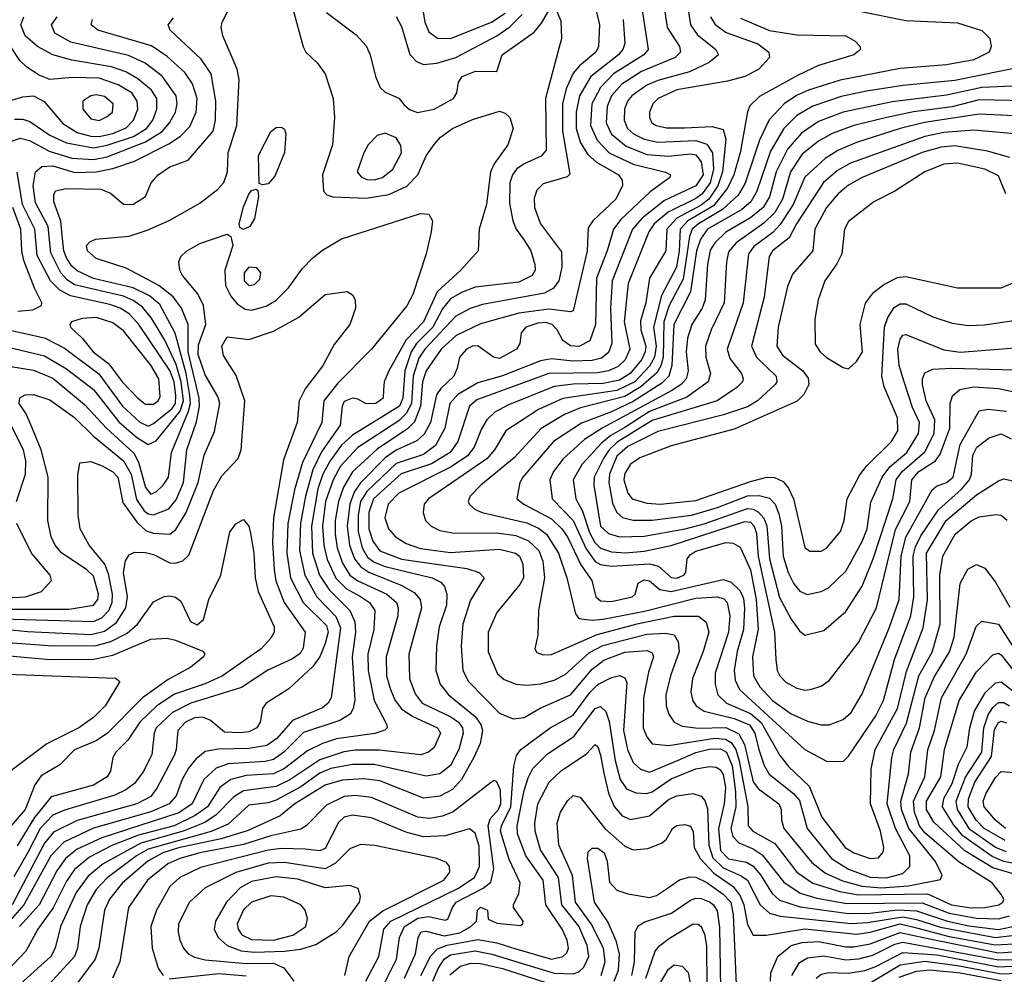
# Model space of a CAD drawing. Extents: x 997026 to 1115308, y 536381 to 619039.
# Tile 130 of 256: x 1008564 to 1012177, y 574340 to 577844. Entities that reach past the tile are written whole.
import ezdxf

# ---------------------------------------------------------------- set-up
doc = ezdxf.new("R2010")
doc.units = 0

msp = doc.modelspace()

# ---------------------------------------------------------------- linework, layer by layer
at = {"layer": '0CON20XD'}
for points in [[(1010661.8, 577951.8), (1010691.1, 577825), (1010688.2, 577745), (1010677.4, 577725), (1010617.5, 577675), (1010595, 577647.1), (1010569.5, 577590.5), (1010555.1, 577535), (1010556, 577436), (1010583, 577277), (1010572.4, 577267.6), (1010485, 577241.1), (1010461.7, 577218.3), (1010451.5, 577188.5), (1010453, 577155), (1010474.8, 577094.8), (1010552.4, 576992.4), (1010553.7, 576935), (1010542.1, 576885), (1010522.2, 576857.8), (1010489.7, 576840.3), (1010261.7, 576798.3), (1010216.7, 576783.3), (1010164.2, 576755.8), (1010050.1, 576635), (1010028, 576602), (1010007.4, 576535), (1010001.1, 576435), (1009981.9, 576398.1), (1009955, 576371.9), (1009805, 576273.9), (1009741.3, 576205), (1009714.4, 576155), (1009686.2, 576075), (1009674.7, 575985), (1009679.3, 575915), (1009692.3, 575862.3), (1009723.8, 575793.8), (1009762.5, 575755), (1009815, 575727.1), (1009847.9, 575705), (1009867.1, 575675), (1009863.4, 575605), (1009841.3, 575515), (1009842.6, 575455), (1009865.1, 575345.1), (1009911.2, 575255), (1009912.5, 575245), (1009904.2, 575235.8), (1009867, 575223), (1009726.3, 575203.7), (1009675, 575187.5), (1009620.3, 575159.7), (1009535, 575095.1), (1009495, 575075.6), (1009395, 575069), (1009338.5, 575055), (1009298.5, 575025), (1009252.7, 574955), (1009208, 574922), (1009130.3, 574885), (1008999.2, 574850.8), (1008902.3, 574812.3), (1008820.4, 574769.6), (1008765, 574724.4), (1008735, 574681.7), (1008686.7, 574583.3), (1008630, 574505), (1008586.2, 574425), (1008495, 574327.9)], [(1008475, 575679.5), (1008745, 575679.6), (1008835, 575694.4), (1008850.4, 575715), (1008852.8, 575735), (1008835, 575800.9), (1008810, 575825), (1008716.8, 575886.8), (1008693.9, 575915), (1008679.7, 575945), (1008666.7, 576005), (1008668.7, 576165), (1008642.8, 576265), (1008602.4, 576362.4), (1008587.7, 576397.7), (1008561.8, 576435), (1008564.2, 576455.8), (1008583.6, 576466.4), (1008615, 576467.5), (1008675, 576448.3), (1008765, 576383.6), (1008835.2, 576315), (1008945, 576224.4), (1008972.9, 576175), (1008992.5, 576082.5), (1009020.7, 576040.7), (1009035, 576030.3), (1009055, 576026.5), (1009111.7, 576048.3), (1009138.3, 576081.7), (1009164.9, 576145), (1009177.4, 576265), (1009212.1, 576367.9), (1009224, 576425), (1009222.5, 576455), (1009181.6, 576625), (1009181.5, 576725), (1009157, 576785), (1009126.4, 576826.4), (1009075, 576867.9), (1008955, 576931.9), (1008845, 576967.8), (1008812.3, 576995), (1008809.5, 577015), (1008820.9, 577029.1), (1008841.9, 577038.1), (1008965, 577048.7), (1009035, 577072.2), (1009115, 577108.4), (1009225, 577170), (1009289.9, 577220.1), (1009313.4, 577246.6), (1009326.1, 577285), (1009328.7, 577355), (1009361, 577455), (1009369.5, 577625), (1009361.8, 577661.8), (1009309.1, 577785), (1009302.7, 577815), (1009306.4, 577835), (1009349.7, 577920.3)], [(1010924.8, 577915), (1010940.2, 577815), (1010984.7, 577745), (1010989.1, 577725), (1010968.9, 577705), (1010845, 577654.3), (1010773.1, 577606.9), (1010735.8, 577565), (1010719.5, 577525), (1010716.4, 577465), (1010735, 577424), (1010789.3, 577379.3), (1010865, 577349.1), (1010945, 577343.5), (1011025, 577351.6), (1011045, 577347.6), (1011065, 577322.3), (1011072.2, 577275), (1011045, 577233.8), (1010930.2, 577179.8), (1010847.9, 577115), (1010812.6, 577075), (1010738, 576885), (1010731.5, 576785), (1010736.2, 576655), (1010725, 576622.1), (1010698.2, 576601.8), (1010665, 576593.1), (1010595, 576590.7), (1010515, 576599.6), (1010475, 576591.2), (1010335, 576536.1), (1010245, 576510.5), (1010171.4, 576468.6), (1010141.8, 576435), (1010123.9, 576345), (1010089.7, 576280.3), (1010045, 576247.6), (1009945, 576214.6), (1009838.2, 576111.8), (1009814.9, 576075), (1009805.6, 576025), (1009805.9, 575965), (1009820.1, 575905), (1009840.5, 575870.5), (1009865, 575852.4), (1009905, 575836.4), (1010077.8, 575795), (1010109.6, 575779.6), (1010123.2, 575763.3), (1010131.1, 575735), (1010129.6, 575695), (1010103, 575615), (1010093.2, 575545), (1010090.3, 575455), (1010106.4, 575405), (1010137.8, 575365), (1010235, 575286.2), (1010256.1, 575256.1), (1010262.5, 575235), (1010253.5, 575186.5), (1010230.2, 575135), (1010185.5, 575055), (1010152.2, 575017.8), (1010105, 574993.7), (1010045, 574986.5), (1009885, 575049.8), (1009825, 575056.9), (1009747.7, 575052.3), (1009685, 575034.5), (1009573.9, 574965), (1009519.2, 574920.8), (1009402.6, 574867.4), (1009302.9, 574837.1), (1009146.3, 574803.7)], [(1011012.2, 577915), (1011024.8, 577825), (1011049.7, 577789.7), (1011118.5, 577735), (1011127.9, 577715), (1011093.5, 577686.5), (1011022, 577652), (1010905, 577621.2), (1010865, 577604.2), (1010810.2, 577565), (1010794.4, 577545), (1010783, 577515), (1010781.5, 577475), (1010794, 577445), (1010816.3, 577425), (1010854.9, 577404.9), (1010905, 577394.9), (1011045, 577400.2), (1011085, 577387), (1011105.6, 577355.6), (1011110, 577295), (1011097.1, 577245), (1011067.9, 577205), (1011045, 577187.8), (1010942.8, 577137.2), (1010892.3, 577095), (1010872.3, 577065), (1010797.2, 576875), (1010782.2, 576735), (1010802.5, 576635), (1010786.2, 576595), (1010760.5, 576570.5), (1010725, 576555.1), (1010685, 576548.1), (1010505, 576545.4), (1010241, 576449), (1010214.3, 576425), (1010171.4, 576295), (1010143.3, 576255), (1010075, 576213.6), (1009963.1, 576176.9), (1009862, 576085), (1009844.6, 576035.4), (1009844.9, 575975), (1009859.3, 575929.3), (1009885, 575894.5), (1009965, 575863.2), (1010205, 575828.8), (1010250, 575815), (1010268.2, 575795), (1010217.5, 575712.5), (1010189.4, 575625), (1010184, 575545), (1010190.5, 575455), (1010210.3, 575415), (1010325, 575298.8), (1010375, 575277.9), (1010415, 575281.8), (1010473.8, 575316.2), (1010585, 575366.1), (1010665, 575459.6), (1010707.5, 575492.5), (1010785, 575522.1), (1010868, 575528), (1010885, 575519.6), (1010889.5, 575505), (1010871.6, 575448.4), (1010853.5, 575355), (1010851.6, 575245), (1010865, 575211.5), (1010885, 575185.4), (1010945, 575179.6)], [(1010035, 577932.5), (1010050, 577835), (1010065, 577800), (1010096.8, 577776.7), (1010144.7, 577774.7), (1010295, 577834.8), (1010345, 577868.1)], [(1009565.6, 577884.4), (1009604.6, 577744.6), (1009614.4, 577725), (1009655.3, 577685.3), (1009684.5, 577645), (1009714.6, 577555), (1009718.9, 577485), (1009711.2, 577385), (1009674.7, 577275), (1009678.1, 577215), (1009690.6, 577200.6), (1009713.1, 577193.1), (1009835, 577188.6), (1009918.1, 577201.9), (1009985, 577232.7), (1010024.3, 577275), (1010055.2, 577344.8), (1010084.3, 577385.7), (1010107.6, 577412.4), (1010152.2, 577445), (1010225, 577477.9), (1010325, 577508), (1010345, 577501.2), (1010362.5, 577485), (1010374.7, 577445), (1010355, 577384.3), (1010304.8, 577315.2), (1010290.9, 577285), (1010277.2, 577165), (1010249.3, 577075), (1010245.6, 576995), (1010182.5, 576925), (1010095.3, 576844.7), (1010045, 576734.8), (1009981.4, 576668.6), (1009917.8, 576555), (1009901.6, 576515), (1009899.3, 576485), (1009897.3, 576455), (1009870.8, 576435), (1009835, 576434.2), (1009805, 576451.3), (1009785.3, 576455.2), (1009755, 576442.1), (1009747.6, 576425), (1009739.5, 576355), (1009671.9, 576258.1), (1009639, 576191), (1009612.9, 576095), (1009594.5, 575995.5), (1009590.2, 575895), (1009610, 575805), (1009654.2, 575725), (1009723.4, 575653.4), (1009740.9, 575610.9), (1009707.1, 575355), (1009695.8, 575335), (1009675, 575318.1), (1009565, 575271.3), (1009507.6, 575205), (1009470.3, 575179.7), (1009405, 575168.3), (1009293.5, 575166.5), (1009245, 575157.8), (1009210.1, 575129.9), (1009183.7, 575096.3), (1009159.6, 575055), (1009137.4, 574995), (1009112.2, 574965), (1009045, 574935.5), (1008834.4, 574875.6), (1008725.3, 574824.7), (1008677.6, 574775), (1008579, 574595), (1008432, 574428)], [(1010528.3, 577888.3), (1010549.8, 577839.8), (1010551.8, 577775), (1010492.7, 577555), (1010496.2, 577365), (1010477, 577343), (1010415, 577314.8), (1010386.8, 577295), (1010372.3, 577275), (1010362.4, 577245), (1010361, 577171), (1010373.1, 577105), (1010385.3, 577075), (1010414.8, 577034.8), (1010440, 576995), (1010454.7, 576945), (1010455.3, 576925), (1010443.8, 576905), (1010395, 576880.8), (1010235, 576862.2), (1010185, 576843.1), (1010145, 576819), (1010115, 576783), (1010080.4, 576715), (1010020.5, 576655), (1010000.6, 576625), (1009977.5, 576555), (1009970, 576455), (1009957.1, 576425), (1009785, 576318.8), (1009745, 576281.8), (1009703.1, 576225), (1009676.2, 576175), (1009658.4, 576121.6), (1009634.5, 575985), (1009637.7, 575885), (1009664.5, 575804.5), (1009700.3, 575750.3), (1009775.2, 575675), (1009793.2, 575633.2), (1009795.5, 575595.5), (1009784, 575505), (1009794.1, 575345.9), (1009787.6, 575315), (1009775.9, 575295), (1009738.8, 575271.2), (1009605, 575227.8), (1009533.7, 575155), (1009495, 575127.9), (1009465, 575120.5), (1009328.3, 575111.7), (1009284.2, 575095.8), (1009239.6, 575055), (1009197, 574965), (1009147.2, 574932.8), (1008865, 574840.8), (1008775, 574799), (1008732.5, 574765), (1008700.4, 574719.6), (1008635.3, 574594.7), (1008562.7, 574515)], [(1009690.2, 577870.2), (1009798.6, 577788.6), (1009835, 577747.5), (1009850.5, 577715), (1009869.4, 577635), (1009886, 577595), (1009905, 577578), (1009955, 577555.8), (1009975, 577531.4), (1009993.9, 577513.9), (1010023.5, 577503.5), (1010084.3, 577515), (1010155.6, 577555), (1010167.8, 577575), (1010173.5, 577615), (1010187.8, 577635), (1010236.7, 577655), (1010315, 577654.2), (1010333.8, 577715), (1010451.6, 577798.4), (1010478.9, 577831.1), (1010505, 577877.5)], [(1010848.4, 577878.4), (1010869.7, 577735), (1010854.7, 577715), (1010742.2, 577645), (1010695, 577595.2), (1010663.5, 577535), (1010659, 577455), (1010682.3, 577402.3), (1010726.7, 577355), (1010815, 577313.1), (1010934.1, 577284.1), (1010952.5, 577275), (1010950, 577265), (1010877.7, 577212.3), (1010769.9, 577110.1), (1010742.5, 577075), (1010719.5, 576995), (1010680.8, 576895), (1010677.3, 576725), (1010655.9, 576665), (1010616.2, 576643.8), (1010585, 576646.3), (1010556.8, 576666.8), (1010535.6, 576705.6), (1010518.2, 576725), (1010495, 576732.1), (1010465, 576730.3), (1010421.5, 576715), (1010404.5, 576695), (1010398.8, 576655), (1010386.9, 576635), (1010325, 576600.2), (1010302.9, 576605), (1010245, 576646.9), (1010225, 576646), (1010203.2, 576635), (1010177.6, 576605), (1010169.7, 576565), (1010156.4, 576535), (1010109.6, 576490.4), (1010093.2, 576466.8), (1010071.4, 576365), (1010048, 576322), (1010021.6, 576298.4), (1009945, 576263.9), (1009905, 576235.4), (1009815, 576143.2), (1009791, 576109), (1009774.9, 576065), (1009765.3, 575985), (1009774, 575915), (1009792.8, 575865), (1009816, 575836), (1009845, 575815.4), (1009966.6, 575766.6), (1010011.1, 575741.1)], [(1011645, 577875.2), (1011815, 577840.4), (1012005, 577832.4), (1012094.2, 577804.2), (1012123.5, 577775), (1012129.1, 577745), (1012121.2, 577725), (1012065, 577696.6), (1011965, 577678), (1011795, 577665.2), (1011575, 577622), (1011458.8, 577585)], [(1008485, 576578.1), (1008615, 576557.8), (1008685, 576528), (1008801.2, 576431.2), (1008882, 576345), (1008982.7, 576252.7), (1009000.1, 576220.1), (1009025, 576126.7), (1009045, 576102.1), (1009065, 576110.8), (1009090.3, 576135), (1009110, 576165), (1009121.2, 576255), (1009183.7, 576406.3), (1009190.1, 576435), (1009188.6, 576465), (1009174.9, 576544.8), (1009133.8, 576693.8), (1009078.3, 576798.3), (1009040.4, 576830.4), (1008980, 576860), (1008835, 576893.9), (1008775, 576921.7), (1008755, 576938.7), (1008737.3, 576967.3), (1008725.9, 576995.9), (1008722.1, 577027.9), (1008714.9, 577104.9), (1008689, 577175), (1008688.5, 577201.5), (1008695, 577215.6), (1008736, 577224), (1008861.7, 577221.7), (1008897, 577207), (1008945, 577166.4), (1008978.8, 577165), (1009026, 577195), (1009045.7, 577245), (1009071.5, 577275), (1009115, 577303.5), (1009181.5, 577328.5), (1009274.3, 577435), (1009282.8, 577475), (1009283.4, 577545), (1009266.6, 577645), (1009229.2, 577699.2), (1009115.5, 577805), (1009108.9, 577825), (1009128.7, 577851.3)], [(1008485, 576650.6), (1008655, 576610), (1008735, 576562), (1008835, 576486.5), (1008927.7, 576367.7), (1008992, 576312), (1009035, 576284), (1009065, 576298.1), (1009153.1, 576406.9), (1009164.7, 576445), (1009156.9, 576515), (1009138.2, 576578.2), (1009097, 576667), (1009047.8, 576747.8), (1009015, 576788.3), (1008982.3, 576812.3), (1008945, 576829.4), (1008765, 576871.1), (1008738.4, 576888.4), (1008714.4, 576914.4), (1008678, 576988), (1008668.5, 577085), (1008621.9, 577171.9), (1008613.8, 577233.8), (1008622.2, 577285), (1008644.9, 577305.1), (1008685, 577307.3), (1008766.5, 577283.5), (1008845, 577285.1), (1008905, 577297.9), (1008985.4, 577324.6), (1009111.6, 577388.4), (1009153.5, 577416.5), (1009187.8, 577452.2), (1009211.9, 577505), (1009215.5, 577555), (1009198.4, 577608.4), (1009169.8, 577649.8), (1009105, 577709.3), (1009047.7, 577747.7), (1008850.8, 577805), (1008825.5, 577825), (1008830.9, 577845)], [(1008525, 577393.9), (1008565, 577408.7), (1008600.2, 577400.2), (1008671.8, 577361.8), (1008755, 577335.1), (1008835, 577330.3), (1008885, 577340.9), (1009025, 577395.3), (1009086.9, 577433.1), (1009113.4, 577465), (1009135.2, 577505), (1009142.1, 577535), (1009138, 577565), (1009086.5, 577636.5), (1009024.6, 577684.6), (1008962.5, 577712.5), (1008751.2, 577761.2), (1008692.7, 577795), (1008680.3, 577825), (1008701.6, 577855)], [(1008545, 577478.7), (1008575, 577479.2), (1008600.8, 577470.8), (1008675, 577420.5), (1008735, 577391.7), (1008835, 577373.9), (1008885, 577382.8), (1008981, 577415), (1009029.3, 577445), (1009052.1, 577475), (1009066.9, 577515), (1009066.6, 577555), (1009046.9, 577585), (1008997.3, 577627.3), (1008952.9, 577652.9), (1008901.2, 577671.2), (1008755, 577695.2), (1008685, 577714.4), (1008629.3, 577745), (1008583.9, 577785), (1008567.6, 577825), (1008578.6, 577855)], [(1010778.8, 577845), (1010784, 577756), (1010777.4, 577735), (1010760.9, 577715), (1010659.1, 577635), (1010618.6, 577565), (1010605.9, 577505), (1010605.9, 577445), (1010622.2, 577392.2), (1010648.9, 577348.9), (1010680.6, 577320.6), (1010761.3, 577275), (1010774.7, 577255), (1010775.9, 577235), (1010751.8, 577185), (1010666.9, 577105), (1010650.1, 577079.9), (1010646, 576995), (1010594.4, 576775.6), (1010585, 576771.4), (1010505, 576781.4), (1010395, 576766.2), (1010255, 576727.3), (1010165, 576684.5), (1010110.2, 576635), (1010054.8, 576555), (1010041.8, 576515), (1010034.5, 576425), (1010012.3, 576367.7), (1009987.5, 576342.5), (1009875, 576267.6), (1009785, 576183.6), (1009752.6, 576127.4), (1009733.9, 576075), (1009721.5, 576005), (1009721.1, 575955), (1009729, 575905), (1009748.8, 575848.8), (1009775, 575804.8), (1009805, 575783.6), (1009911.1, 575735), (1009946.1, 575705), (1009952.7, 575685), (1009951.2, 575655), (1009908.4, 575505), (1009910.4, 575435), (1009924.4, 575385), (1009941.6, 575345), (1009965, 575313.9), (1010006.4, 575286.4), (1010096.9, 575245), (1010108.4, 575225), (1010085, 575172.5), (1010064.4, 575155), (1010036.2, 575145), (1009882.9, 575162.9), (1009795, 575162.3), (1009753.5, 575156.5), (1009665, 575126.6), (1009555, 575053.3), (1009505, 575028.5), (1009385, 575013.7), (1009349.3, 574990.7), (1009285.3, 574924.7), (1009243.7, 574896.3), (1009164.3, 574865), (1009008.4, 574821.6), (1008870.6, 574745), (1008815, 574700.2), (1008770.5, 574639.5), (1008713, 574515), (1008694.5, 574435.5), (1008678.6, 574405), (1008555, 574293.8)], [(1011098.4, 577855), (1011116.1, 577826.1), (1011156.6, 577796.6), (1011272.7, 577755), (1011313.1, 577725), (1011315.5, 577705), (1011275, 577660.8), (1011225, 577635.8), (1011161.3, 577618.7), (1010975, 577586.1), (1010906.7, 577555), (1010887.2, 577535), (1010874.7, 577505), (1010874.7, 577485), (1010883.8, 577465), (1010899.2, 577455), (1010937.5, 577447.5), (1011003, 577447), (1011105, 577452.2), (1011145, 577440.9), (1011154.8, 577404.8), (1011143.3, 577285), (1011125.8, 577234.2), (1011092.1, 577185), (1011065, 577163.1), (1010975.1, 577115), (1010938.1, 577075), (1010934.8, 576995), (1010875.2, 576895), (1010861.4, 576805), (1010841.4, 576738.6), (1010842.6, 576705), (1010861.5, 576645), (1010859.6, 576625), (1010845, 576595.6), (1010803.7, 576545), (1010765, 576520.5), (1010705, 576508.9), (1010595, 576505.8), (1010525, 576497.1), (1010355, 576428.8), (1010306.8, 576403.2), (1010278.1, 576375), (1010258.2, 576341.8), (1010231.7, 576275), (1010206.9, 576243.1), (1010147.5, 576202.5), (1009955, 576105.9), (1009916.2, 576065), (1009904.3, 576015), (1009917.1, 575975), (1009942.8, 575945), (1009981.4, 575921.4), (1010035, 575902.6), (1010145, 575888.3), (1010325, 575900.7), (1010383.1, 575885), (1010398, 575875), (1010410, 575845), (1010412.6, 575795), (1010399.2, 575770.8), (1010315, 575667.8), (1010282.4, 575595), (1010282.8, 575522.8), (1010317.5, 575442.5)], [(1009945, 577855.5), (1009965, 577818.6), (1009995.7, 577715.7), (1010019.9, 577689.9), (1010045, 577679), (1010095, 577684.1), (1010164.6, 577705), (1010315, 577784.2), (1010362.7, 577817.3), (1010407.1, 577862.9)], [(1011209.4, 577849.4), (1011315, 577803.8), (1011415, 577788.8), (1011595, 577784.4), (1011630, 577765), (1011646.6, 577746.6), (1011649.2, 577735), (1011624.3, 577715), (1011494.8, 577675.2), (1011419.9, 577640.1), (1011278.4, 577561.6), (1011242.6, 577527.4), (1011234, 577506), (1011207.1, 577355), (1011184.1, 577275), (1011160.8, 577225), (1011109.6, 577160.4), (1011015.9, 577105), (1010987.9, 577075), (1010984.2, 576995), (1010973.9, 576936.1), (1010918.7, 576831.3), (1010889.1, 576715)], [(1008425, 577517), (1008575, 577560.7), (1008615, 577564.4), (1008654.1, 577544.1), (1008722.7, 577462.7), (1008775, 577429.7), (1008825, 577416.2), (1008855, 577415.1), (1008905, 577426.2), (1008955, 577446.5), (1008981.6, 577475), (1008996.9, 577515), (1008994.8, 577545), (1008974.8, 577575), (1008925, 577605.4), (1008855, 577628.9), (1008758.1, 577631.9), (1008675, 577624.2), (1008635, 577640.9), (1008589.5, 577669.5), (1008563.9, 577693.9), (1008498.5, 577795)], [(1012255, 577673), (1011995, 577621), (1011805, 577602.4), (1011671, 577581), (1011577.9, 577562.1), (1011473.8, 577526.2), (1011415, 577492.2), (1011367.8, 577445), (1011318.6, 577361.4), (1011269.3, 577215), (1011247.3, 577175), (1011213.3, 577146.7), (1011087.4, 577075), (1011061.9, 577038.1), (1011047.6, 576995), (1011025.5, 576844.5), (1010964.4, 576725), (1010957.4, 576575), (1010945.4, 576535), (1010920.7, 576509.3), (1010815, 576441.8), (1010735.1, 576404.9), (1010625, 576363), (1010523.2, 576295), (1010409.5, 576165), (1010399.4, 576145), (1010388.5, 576085), (1010413.8, 576065), (1010515, 576011.4), (1010553.8, 575975), (1010575, 575943.5), (1010622.9, 575842.9), (1010663.3, 575785), (1010677.5, 575725), (1010695, 575710.3), (1010735, 575707.9), (1010811.4, 575725), (1010822.9, 575735), (1010832.9, 575775), (1010855, 575787.3), (1010875, 575783.6), (1010912.4, 575752.4), (1010954.9, 575744.9), (1011145, 575788.4), (1011175, 575779.1), (1011207.3, 575747.3), (1011219.6, 575719.6), (1011223.3, 575683.3), (1011220, 575605), (1011197, 575525), (1011186.1, 575455), (1011189.5, 575419.5), (1011204.9, 575384.9), (1011445, 575165.3), (1011525, 575121.8), (1011585, 575121.4), (1011605, 575140.6), (1011705, 575288.2), (1011733.5, 575345), (1011773.9, 575495), (1011834.3, 575655), (1011844.9, 575725), (1011842.7, 575875), (1011850.8, 575909.2), (1011870.7, 575949.3), (1011935.8, 576044.2), (1012019.9, 576120.1), (1012049.5, 576155), (1012056.8, 576175), (1012061.9, 576245), (1012076.6, 576275), (1012121, 576309), (1012165, 576323.5), (1012201.8, 576305)], [(1011458.8, 577585), (1011414.9, 577565.1), (1011369.5, 577535), (1011313.7, 577476.3), (1011278.2, 577401.8), (1011226.5, 577243.5), (1011200.8, 577199.2), (1011143, 577147), (1011054.3, 577095), (1011031.7, 577075), (1011022.2, 577047.8), (1010998.5, 576891.5), (1010947.1, 576795), (1010927.8, 576735), (1010925.1, 576605), (1010916.6, 576573.4), (1010901.9, 576548.1), (1010843.7, 576496.3), (1010785, 576460.8), (1010621.3, 576418.7), (1010562.7, 576395), (1010476.8, 576343.2), (1010378.4, 576235), (1010255.4, 576135), (1010216.8, 576095), (1010209.6, 576075), (1010213.9, 576063.9), (1010235, 576045.9), (1010261.4, 576035), (1010425, 575996.6), (1010467, 575977), (1010496.5, 575955), (1010541.4, 575885), (1010571.9, 575795), (1010602.8, 575662.8), (1010615.4, 575645.4), (1010665, 575639.3), (1010705, 575642.8), (1010857.1, 575672.9), (1011045, 575720.7), (1011124.8, 575725.2), (1011147.8, 575717.8), (1011160, 575705), (1011169.7, 575655), (1011164.5, 575595), (1011115.9, 575445), (1011115.6, 575405), (1011125.8, 575365.8), (1011157.1, 575335), (1011245, 575296.5), (1011284.3, 575264.3), (1011352.6, 575142.6), (1011385, 575102.4), (1011460.7, 575030.7), (1011507, 574917), (1011593.2, 574805), (1011624.5, 574785), (1011685, 574764.2), (1011715, 574767.5), (1011732.6, 574787.4), (1011735.2, 574805), (1011722.4, 574865), (1011686.2, 574965), (1011687.9, 575092.1), (1011702.7, 575165), (1011784.6, 575315), (1011818.5, 575451.5), (1011879.1, 575610.9), (1011895.1, 575714.9), (1011891.2, 575885), (1011963.9, 576005), (1012075, 576099.4), (1012155, 576151.6), (1012175, 576157.9), (1012235, 576145.3)], [(1012235, 577600.7), (1012094.9, 577595.1), (1011965, 577566.8), (1011765, 577542), (1011585.6, 577504.4), (1011495, 577470), (1011432.1, 577427.9), (1011381.4, 577368.6), (1011340.3, 577285), (1011315.8, 577194.2), (1011292, 577155), (1011245, 577116.2), (1011155, 577063.8), (1011115.2, 577025), (1011097.3, 576997.3), (1011087.7, 576945), (1011079.3, 576815), (1011067.8, 576785), (1011030, 576725), (1011014.5, 576675), (1011010, 576625), (1011016.6, 576555), (1011009.4, 576525), (1010991, 576505), (1010957.2, 576482.8), (1010701.1, 576345), (1010637, 576303), (1010558.2, 576231.8), (1010523, 576185), (1010508.6, 576155), (1010517.6, 576085), (1010595.2, 576005.2), (1010642, 575902), (1010675, 575854.5), (1010695, 575843.4), (1010735, 575837.4), (1010875, 575845.9), (1010908.4, 575838.4), (1010955, 575796), (1010975, 575793.7), (1011000.4, 575805), (1011008.4, 575815), (1011012.8, 575865), (1011025, 575880.8), (1011045, 575892.8), (1011155, 575925.1), (1011182.4, 575922.4), (1011207.5, 575907.5), (1011245.8, 575825), (1011266.7, 575715), (1011273.5, 575606.5), (1011253, 575505), (1011256.8, 575435), (1011280.2, 575395), (1011325.7, 575345), (1011395, 575296.4), (1011455, 575269), (1011505, 575255.9), (1011534.2, 575255.8), (1011585, 575274.6), (1011615, 575300.8), (1011655, 575369.4), (1011755, 575613.8), (1011790.5, 575715), (1011798.1, 575875), (1011816, 575944), (1011912.1, 576117.9), (1011928.5, 576131.5), (1011965.3, 576145), (1011989, 576165), (1012014.3, 576285), (1012085, 576407.8), (1012116, 576414), (1012185, 576407.4)], [(1008855, 577474.2), (1008885, 577488), (1008904.6, 577505), (1008906.7, 577535), (1008875, 577561.9), (1008845, 577567.9), (1008825, 577564.7), (1008795.5, 577545), (1008795.4, 577515), (1008825, 577480.6), (1008855, 577474.2)], [(1012255, 577546.3), (1012085, 577549.3), (1011985, 577524.4), (1011843.9, 577506.1), (1011745.6, 577485), (1011624.2, 577455.8), (1011545, 577425.9), (1011495, 577397.9), (1011435, 577349.8), (1011392.9, 577285), (1011362.9, 577185), (1011335, 577135.9), (1011295, 577096.9), (1011193.5, 577025), (1011165, 576991.8), (1011157.6, 576955), (1011148.8, 576805), (1011101, 576705), (1011080.2, 576645), (1011081.1, 576605), (1011098.4, 576545), (1011090.3, 576515), (1011012.2, 576457.8), (1010875, 576405.1), (1010785, 576347), (1010732.6, 576317.4), (1010699.6, 576290.4), (1010627.8, 576212.2), (1010594.4, 576155), (1010604.8, 576085), (1010629.2, 576039.2), (1010655, 575961.2), (1010674.2, 575924.2), (1010695, 575904.2), (1010735, 575890.7), (1010786.8, 575886.8), (1010855, 575892.9), (1010955, 575913.5), (1011225, 576001.9), (1011245, 575999.5), (1011258.6, 575985), (1011267.8, 575957.8), (1011273.9, 575875), (1011334.1, 575595), (1011338.2, 575495), (1011343.9, 575455), (1011353.1, 575435), (1011375, 575412.5), (1011415, 575390.3), (1011445, 575383.2), (1011465, 575385.4), (1011505, 575397.3), (1011535, 575419.5), (1011642, 575558), (1011707.7, 575685), (1011777.4, 575972.6), (1011830.1, 576075), (1011838.1, 576155), (1011863.2, 576185), (1011923.9, 576225), (1011941.2, 576248.8), (1011977.3, 576345), (1011977.6, 576435), (1011986.9, 576463.1), (1012013.9, 576486.1), (1012064.1, 576495.9), (1012155, 576490), (1012224.3, 576475)], [(1012345.2, 577484.8), (1012085, 577497.6), (1011883.9, 577466.1), (1011794.9, 577445.1), (1011635, 577393.4), (1011566.5, 577363.5), (1011519.7, 577335), (1011445, 577266.4), (1011402.6, 577165), (1011355, 577092), (1011327.1, 577062.9), (1011258.3, 577011.7), (1011238.3, 576985), (1011218.5, 576805), (1011160, 576635), (1011169.7, 576599.7), (1011212.8, 576545), (1011218.7, 576525), (1011215.6, 576514.4), (1011195, 576493.5), (1011122.9, 576445), (1010885, 576372.1), (1010756.7, 576293.3), (1010726.9, 576265), (1010707.6, 576235), (1010671.4, 576165), (1010670.9, 576135), (1010694.8, 575985), (1010725, 575957.6), (1010765, 575946.1), (1010855, 575948), (1011005.3, 575974.7), (1011075, 575992.7), (1011235, 576049), (1011255, 576046.9), (1011275, 576036.1), (1011294.4, 576014.4), (1011305.7, 575985.7), (1011315.6, 575865), (1011352.5, 575722.5), (1011395, 575643.2), (1011425, 575600.5), (1011445, 575584.4), (1011515, 575601.5), (1011595, 575671.2), (1011655.4, 575764.6), (1011695.2, 575865), (1011767.4, 576085), (1011780.6, 576155), (1011802.1, 576185), (1011885, 576257.8), (1011919.7, 576325), (1011922.1, 576375), (1011890, 576445), (1011876.9, 576505), (1011876.1, 576525), (1011885, 576547.1), (1011915, 576561.4), (1011984.9, 576565.1), (1012215, 576558.4)], [(1009455, 577237.5), (1009442.5, 577242.5), (1009440, 577345), (1009485.9, 577434.1), (1009505, 577448.8), (1009525, 577450), (1009535, 577442.5), (1009540, 577425), (1009536.1, 577356.1), (1009500.3, 577269.7), (1009475, 577241.2), (1009455, 577237.5)], [(1012255, 577421.6), (1012065, 577438.7), (1011955, 577430), (1011884.7, 577415.3), (1011613, 577317), (1011565, 577289.8), (1011514, 577246), (1011414.8, 577095), (1011387.4, 577042.6), (1011326.5, 576995), (1011314.3, 576975), (1011295.2, 576825), (1011249.1, 576645), (1011268.1, 576605), (1011340, 576535), (1011342.4, 576515), (1011336.5, 576505), (1011271.4, 576445), (1011235, 576423.2), (1011146.6, 576393.3), (1010905, 576331.9), (1010795, 576277.2), (1010755, 576241.7), (1010728.4, 576175), (1010725.1, 576145), (1010738.8, 576068.8), (1010754.6, 576034.6), (1010776.2, 576016.2), (1010815, 576006.8), (1010885, 576006.8), (1011028.9, 576025)], [(1009865, 577256.1), (1009895, 577264.3), (1009932.9, 577295), (1009965.3, 577355.3), (1009962.3, 577382.3), (1009945, 577410.8), (1009905, 577427.5), (1009875, 577418.6), (1009842.7, 577385), (1009826.2, 577355), (1009802.5, 577285), (1009816.5, 577266.5), (1009837.2, 577257.2), (1009865, 577256.1)], [(1012197.7, 577337.7), (1012115, 577361), (1011995, 577380.5), (1011945, 577376.2), (1011875, 577356.1), (1011655.7, 577264.3), (1011605, 577236.5), (1011566.7, 577205), (1011524.8, 577155), (1011482.2, 577075), (1011474.8, 576995), (1011400, 576910), (1011381.5, 576865), (1011347, 576715), (1011341.6, 576645), (1011362.7, 576612.7), (1011437.6, 576555), (1011457.5, 576527.5), (1011459.7, 576505), (1011441.8, 576468.2), (1011416.4, 576443.6), (1011185, 576340.2), (1010955, 576279.8), (1010839.4, 576235), (1010805, 576212.9), (1010785, 576177.5), (1010780.6, 576155), (1010795, 576105.6), (1010811.5, 576085), (1010865, 576068.8), (1010915, 576065.2), (1011045, 576079.5), (1011245, 576149.1), (1011305, 576164), (1011333.7, 576163.7), (1011365, 576148.2), (1011384.6, 576124.6), (1011403.2, 576085), (1011413.5, 576043.5), (1011445, 575906.2), (1011463.3, 575893.3)], [(1012182.3, 577205), (1012155, 577270.8), (1012105.6, 577295), (1012005, 577317.2), (1011955, 577313.7), (1011885.4, 577285), (1011775.2, 577214.8), (1011697.5, 577175), (1011605, 577102.9), (1011590.8, 577075), (1011580.4, 576985), (1011562.2, 576947.8), (1011518.5, 576885), (1011493.5, 576815), (1011481.1, 576745), (1011483, 576653), (1011501.5, 576625), (1011525, 576603.8), (1011585, 576566.7), (1011605, 576561.9)], [(1008405, 576731), (1008655, 576676.6), (1008728.5, 576638.5), (1008854, 576544), (1008941.4, 576425), (1009005, 576366.7), (1009035, 576352.4), (1009055, 576361), (1009123.8, 576416.2), (1009135.1, 576435), (1009137.1, 576465), (1009130.1, 576515), (1009115, 576555.6), (1009001.5, 576725), (1008965, 576763.8), (1008932.8, 576785), (1008895, 576798.4), (1008749.7, 576829.7), (1008711.1, 576851.1), (1008676.5, 576885), (1008628.1, 576978.1), (1008619.2, 577075), (1008573.6, 577165), (1008554.5, 577284.4)], [(1009385, 577074.2), (1009371.2, 577081.2), (1009368.8, 577095), (1009385, 577156.7), (1009405, 577203.3), (1009415, 577216.7), (1009431.7, 577221.7), (1009437.5, 577217.5), (1009440, 577195), (1009425.5, 577114.5), (1009408, 577085), (1009385, 577074.2)], [(1008556.5, 576773.5), (1008611.5, 576778.5), (1008644.3, 576795), (1008645.5, 576805), (1008618.1, 576858.1), (1008579.4, 576959.4), (1008571.8, 576995), (1008568.6, 577075), (1008538.7, 577155)], [(1008455, 575645.4), (1008835, 575634.9), (1008865, 575648.7), (1008890.4, 575675), (1008902.7, 575705), (1008904, 575735), (1008889.6, 575809.6), (1008876.2, 575845), (1008818.9, 575915), (1008786.2, 575975), (1008777.9, 576025), (1008777.5, 576172.5), (1008785, 576217.5), (1008825, 576221.5), (1008866, 576206), (1008905, 576183.9), (1008923.9, 576165), (1008942.2, 576072.2), (1008995, 575997.6), (1009028, 575968), (1009055, 575959), (1009115.2, 575954.8), (1009137.3, 575972.7), (1009175, 576035.3), (1009218.8, 576145), (1009240.5, 576245), (1009278.1, 576331.9), (1009298.7, 576435), (1009290.9, 576460.9), (1009245, 576540.4), (1009218.8, 576615), (1009220.1, 576649.9), (1009246.9, 576725), (1009238.4, 576795), (1009218, 576838), (1009161.8, 576905), (1009151.5, 576925), (1009148.1, 576955), (1009155.7, 576975), (1009175.4, 576994.6), (1009225, 577022.5), (1009263.8, 577036.2), (1009325, 577056.2), (1009338.3, 577048.3), (1009345.4, 577015), (1009316.2, 576925), (1009318.5, 576868.5), (1009339, 576829), (1009361.4, 576801.4), (1009391, 576781), (1009415, 576777.5), (1009468.2, 576791.8), (1009505, 576814.1), (1009550.3, 576859.7), (1009600.6, 576929.4), (1009639.7, 576970.3), (1009675, 576998.2), (1009745, 577039.1), (1010035, 577132), (1010065, 577130), (1010078.8, 577105), (1010074.2, 577065), (1010055.5, 576985), (1010006.2, 576835), (1009985, 576793.5), (1009855.2, 576634.8), (1009730.7, 576509.3), (1009680.4, 576445), (1009672.4, 576365), (1009601.7, 576218.3), (1009572.5, 576117.5), (1009547.4, 575995), (1009543.9, 575885), (1009557.9, 575795), (1009604.5, 575705), (1009689.5, 575619.5), (1009695.9, 575595), (1009685, 575554.6), (1009665.3, 575504.7), (1009639.9, 575470.1), (1009551.9, 575388.1), (1009468.5, 575335), (1009454.5, 575315), (1009446.5, 575265), (1009434.5, 575245), (1009405, 575230.2), (1009373.4, 575226.6), (1009315, 575228.5), (1009262.8, 575272.8), (1009235, 575283.7), (1009205, 575281.1), (1009171.9, 575265), (1009144, 575235), (1009138.4, 575165), (1009131.5, 575145), (1009067.6, 575022.4), (1009045, 574992.9), (1008993.8, 574965), (1008775, 574904.1), (1008688.2, 574861.8), (1008655, 574821.5), (1008535.7, 574595)], [(1009405, 576868.6), (1009425, 576871.9), (1009445, 576891.4), (1009449.1, 576915), (1009433.5, 576933.5), (1009405, 576935.8), (1009387.8, 576915), (1009387.9, 576885), (1009405, 576868.6)], [(1011605, 576561.9), (1011635, 576588.9), (1011656.9, 576625), (1011647.7, 576725), (1011667, 576803), (1011697.4, 576842.6), (1011735, 576872), (1011785, 576897.8), (1011815, 576900.9), (1012005, 576860), (1012165, 576859.6), (1012215, 576880)], [(1008375, 575619.6), (1008592.1, 575597.9), (1008825, 575587.2), (1008875, 575599.4), (1008919.1, 575630.9), (1008953.9, 575685), (1008959.8, 575725), (1008944.8, 575815.2), (1008952.3, 575857.7), (1008965, 575880), (1008985, 575889.6), (1009025, 575888.3), (1009055, 575880.2), (1009115, 575850.5), (1009135, 575848.6), (1009162.6, 575857.4), (1009185, 575878.5), (1009275, 576115.4), (1009305, 576169.6), (1009365, 576232.7), (1009376.9, 576265), (1009390.3, 576445), (1009357.8, 576537.8), (1009311.5, 576611.5), (1009305.4, 576645), (1009325, 576680), (1009405, 576670), (1009495, 576700), (1009588.5, 576751.5), (1009685, 576835.5), (1009765, 576845.6), (1009784.5, 576834.5), (1009794.4, 576815), (1009795.5, 576785), (1009775.4, 576725), (1009718.2, 576651.8), (1009675, 576571.9), (1009611.4, 576488.6), (1009589.4, 576445), (1009581.5, 576365), (1009532.3, 576227.7), (1009494.8, 576015), (1009491.2, 575925), (1009497.6, 575825), (1009503.9, 575783.9), (1009534.1, 575705), (1009611.9, 575595), (1009603.6, 575536.4), (1009592.7, 575517.3), (1009565, 575498), (1009473.8, 575456.2), (1009377.5, 575392.5), (1009191.5, 575335), (1009125, 575300.9), (1009064.4, 575245), (1009056.9, 575225), (1009048.9, 575145), (1009017.5, 575082.5), (1008985, 575039.5), (1008953.6, 575016.4), (1008912.6, 574997.4), (1008727.7, 574942.3), (1008685, 574923.3), (1008638.9, 574875), (1008593.6, 574786.4), (1008542.1, 574697.9)], [(1011463.3, 575893.3), (1011505, 575893.5), (1011525, 575903.5), (1011576.1, 575965), (1011589.3, 576005), (1011600, 576085), (1011646.9, 576173.1), (1011670.7, 576205), (1011763.4, 576295), (1011786.2, 576335), (1011785, 576382.5), (1011736.5, 576496.5), (1011727.9, 576535), (1011737.6, 576715), (1011749, 576751), (1011772.9, 576787.1), (1011795, 576801.4), (1011815, 576801.2), (1011915, 576753.2), (1011985, 576730.3), (1012045, 576721.1), (1012104.1, 576724.1), (1012244.7, 576744.7)], [(1009025, 576432.5), (1009055, 576432.6), (1009072, 576445), (1009079.1, 576460.9), (1009074.1, 576525), (1009045, 576575.8), (1008945, 576701.4), (1008905, 576731), (1008845, 576750.2), (1008792.9, 576747.1), (1008754.3, 576735), (1008747.8, 576725), (1008750.5, 576715), (1008794, 576674), (1008833, 576625), (1008890.5, 576580.5), (1008940.4, 576515), (1008997.8, 576455), (1009025, 576432.5)], [(1010889.1, 576715), (1010898.8, 576645), (1010893.4, 576605), (1010875, 576571.5), (1010820.6, 576515), (1010755, 576483.1), (1010557.1, 576452.9), (1010467.4, 576412.6), (1010347.7, 576335), (1010306.5, 576265), (1010278.1, 576231.9), (1010063.8, 576085), (1010047.9, 576065), (1010043.8, 576035), (1010052.7, 576005), (1010073.3, 575985), (1010105, 575969.4), (1010159, 575959), (1010315, 575960.4), (1010385, 575950.6), (1010431.4, 575931.4), (1010469, 575895), (1010483.9, 575856.1), (1010489.6, 575795), (1010467.3, 575675), (1010465.4, 575584.6), (1010454.4, 575535), (1010461.4, 575521.4), (1010485, 575512.5), (1010515, 575513.5), (1010682.9, 575587.1), (1010835, 575628), (1010965, 575654.9), (1011055, 575654.2), (1011082.5, 575632.5), (1011092.2, 575595), (1011072.1, 575525), (1011032.2, 575425), (1011027, 575375), (1011034.1, 575344.1), (1011046.6, 575325), (1011075.9, 575305.9), (1011185, 575278.4), (1011241.8, 575255), (1011262, 575225), (1011276, 575165), (1011295.9, 575105.9), (1011314.4, 575074.4), (1011402.8, 575002.8), (1011425, 574977.4), (1011452.9, 574875), (1011543, 574765), (1011605, 574725.1), (1011685, 574695.9), (1011745, 574694.2), (1011805, 574710.2), (1011829.7, 574735), (1011830.6, 574775), (1011777.8, 574875), (1011746.7, 574965), (1011764.5, 575135), (1011771.2, 575165), (1011817.9, 575262.1), (1011863.6, 575435), (1011911.8, 575521.8), (1011941.3, 575625), (1011940.8, 575805), (1011950.7, 575875), (1011996.8, 575955), (1012055, 576003.9), (1012085, 576019.5), (1012147.6, 576027.6), (1012165.8, 576025), (1012186.8, 576006.7)], [(1011028.9, 576025), (1011125, 576053.4), (1011235, 576095.6), (1011276.9, 576096.9), (1011315, 576086.9), (1011335.9, 576065.9), (1011349.8, 576029.8), (1011358.7, 575985), (1011365.8, 575875), (1011384.1, 575815), (1011405, 575773.1), (1011426.1, 575746.1), (1011453.4, 575733.4), (1011504.6, 575744.6), (1011531.8, 575758.2), (1011595, 575820), (1011655, 575928.5), (1011673.7, 575975), (1011686.7, 576073.3), (1011728.2, 576165), (1011757, 576203), (1011819.4, 576255), (1011861.7, 576325), (1011865.8, 576365), (1011840.1, 576420), (1011808.8, 576515), (1011791.2, 576575), (1011785.9, 576635), (1011795, 576671.1), (1011805, 576685.5), (1011815, 576688.2), (1011955, 576632.4), (1012015, 576623.8), (1012325, 576647.6)], [(1008551.6, 576075), (1008585.7, 576175), (1008586.6, 576225), (1008577.9, 576265), (1008529.5, 576359.5)], [(1008465, 575719.6), (1008584.9, 575725.1), (1008643.5, 575745), (1008680.5, 575785), (1008675.5, 575805), (1008607, 575885), (1008553.2, 575995)], [(1008505, 575559.4), (1008685.8, 575545.8), (1008845, 575547), (1008898.8, 575561.2), (1008958.5, 575591.5), (1008995.7, 575625), (1009055, 575706.7), (1009094, 575726), (1009115, 575729.2), (1009135, 575724.6), (1009155, 575708.9), (1009191.2, 575635), (1009215, 575623.1), (1009237.7, 575642.3), (1009258.1, 575715), (1009302.3, 575805), (1009335, 575963.3), (1009357.3, 575992.7), (1009385, 576008.8), (1009404.4, 575985), (1009411.1, 575958.9), (1009423, 575885), (1009428.1, 575795), (1009438.7, 575745), (1009497.4, 575615), (1009497.1, 575595), (1009486, 575574), (1009450.4, 575535), (1009308.2, 575435), (1009245, 575405.8), (1009132.3, 575367.7), (1009066.9, 575325), (1009004.9, 575265.1), (1008960.3, 575199.7), (1008916.7, 575155), (1008905.4, 575135), (1008897.3, 575085), (1008884.6, 575065), (1008835, 575033.8), (1008679.4, 574990.6), (1008617.6, 574915), (1008555, 574811.2)], [(1010317.5, 575442.5), (1010342, 575422), (1010386.2, 575405), (1010425, 575401.2), (1010475.9, 575405.9), (1010525, 575419.6), (1010565, 575440.2), (1010655, 575520.8), (1010703.2, 575546.8), (1010865, 575588), (1010932.4, 575592.4), (1010965, 575585.4), (1010980, 575560), (1010984.3, 575525), (1010951.5, 575435), (1010935.3, 575365.3), (1010935.7, 575325), (1010945.3, 575295), (1010965.7, 575265.7), (1010995, 575250.5), (1011053.4, 575243.4), (1011155, 575245.1), (1011202.5, 575222.5), (1011223.3, 575183.3), (1011255, 575045.9), (1011275, 575020.9), (1011349.5, 574965), (1011358.6, 574945), (1011359.5, 574905), (1011368, 574875), (1011470, 574750), (1011521.1, 574711.1), (1011582.9, 574682.9), (1011655, 574663.2), (1011725, 574657.3), (1011825.6, 574665), (1011942.7, 574687.3), (1011948.5, 574705), (1011923.6, 574755), (1011826.6, 574875), (1011800.2, 574945), (1011797.6, 574975), (1011825.2, 575075), (1011833.3, 575155), (1011865.8, 575244.2), (1011886.5, 575355), (1011919.3, 575430.7), (1011976.2, 575523.8), (1011992.7, 575577.3), (1012015.3, 575774.8), (1012043.6, 575826.4), (1012075, 575844.4), (1012105, 575830), (1012145, 575779.4), (1012197.4, 575687.4)], [(1010011.1, 575741.1), (1010033.8, 575715), (1010038.3, 575685), (1009992.2, 575515), (1009994.8, 575425), (1010015, 575369.1), (1010040.3, 575335), (1010146.2, 575285), (1010174, 575265), (1010189, 575245), (1010191.5, 575225), (1010175.5, 575165), (1010145, 575106.5), (1010105, 575075.7), (1010055, 575066.7), (1009865, 575110.1), (1009785, 575110), (1009705, 575094.6), (1009665, 575078.4), (1009595, 575028), (1009505, 574978.7), (1009475, 574968.9), (1009405, 574960.8), (1009328.9, 574891.1), (1009265.9, 574864.1), (1009035, 574799.6), (1008992.8, 574775), (1008885, 574694.1), (1008845, 574651), (1008811.9, 574595), (1008785.9, 574515), (1008775.6, 574435), (1008764.4, 574405), (1008607.3, 574232.7)], [(1010945, 575179.6), (1011115, 575206.6), (1011153.3, 575203.3), (1011175, 575190.4), (1011192.2, 575165), (1011203.7, 575123.7), (1011235.5, 574955), (1011236.5, 574885), (1011254.7, 574865), (1011335, 574819.4), (1011415.2, 574715), (1011474.7, 574674.7), (1011573, 574643), (1011641.6, 574631.6), (1011894.8, 574634.8), (1011982.8, 574595), (1012055, 574584.2), (1012105.1, 574584.9), (1012156.5, 574595), (1012171.5, 574605), (1012174.6, 574615), (1012165, 574632.5), (1012132.8, 574675), (1012011, 574751), (1011885, 574859.4), (1011865.2, 574885.2), (1011847.9, 574935), (1011844.2, 574975), (1011885.4, 575065), (1011896.6, 575163.4), (1011920.3, 575235), (1011946.8, 575355), (1012036.8, 575515), (1012073, 575617), (1012095, 575635.4), (1012155, 575624.7), (1012235, 575501.2)], [(1008485, 575511.9), (1008674.9, 575494.9), (1008835, 575496), (1008905, 575511.6), (1009045, 575570.4), (1009105, 575573), (1009135, 575566.1), (1009236.2, 575526.2), (1009243.3, 575515), (1009238.5, 575505), (1009192.3, 575467.7), (1009108.4, 575421.6), (1009014.3, 575355), (1008886.4, 575225), (1008843.9, 575196.1), (1008765, 575163.6), (1008711.7, 575108.3), (1008642.3, 575067.7), (1008619.2, 575035), (1008584.2, 574945), (1008459.4, 574800.6)], [(1012254.4, 574694.4), (1012135, 574730.1), (1012032.6, 574792.6), (1011918.1, 574898.1), (1011891.4, 574945), (1011891.6, 574975), (1011944.3, 575065), (1011956.9, 575165), (1012011.2, 575345), (1012075, 575450), (1012135, 575512.8), (1012155, 575518.6), (1012165, 575512.5), (1012235, 575422.8)], [(1008518.2, 575441.8), (1008915, 575426.7), (1008931.2, 575415), (1008878, 575325), (1008835, 575282.9), (1008780.4, 575245), (1008664, 575186), (1008526.9, 575083.1)], [(1009976, 574325), (1010015.8, 574415), (1010025.7, 574475), (1010036.5, 574495), (1010055, 574498.4), (1010121.3, 574481.3), (1010178.4, 574491.6), (1010219.7, 574515), (1010240, 574535), (1010243.3, 574575), (1010255, 574586.5), (1010280, 574575), (1010282.3, 574542.3), (1010315, 574527.1), (1010401.4, 574518.6), (1010410, 574525), (1010410.8, 574535), (1010395, 574556.7), (1010376.2, 574585), (1010376.2, 574595), (1010395, 574636.2), (1010400, 574675), (1010360.5, 574760.5), (1010328.6, 574865), (1010332, 574885), (1010365.6, 574954.4), (1010376.7, 575103.3), (1010387.3, 575142.7), (1010402.5, 575165), (1010510, 575245), (1010595, 575291.5), (1010655.6, 575374.4), (1010685, 575403.3), (1010735, 575429.2), (1010765, 575436.5), (1010785, 575427.8), (1010791.3, 575411.3), (1010779.3, 575235), (1010794.4, 575164.4), (1010815, 575117.7), (1010842.2, 575092.2), (1010875, 575081.7), (1010977.5, 575125), (1011045, 575154.3), (1011093.8, 575166.2), (1011135, 575166.8), (1011157.9, 575155), (1011178.3, 575105), (1011190.8, 575009.2), (1011192, 574955), (1011173.4, 574875), (1011181.1, 574845), (1011202.8, 574822.8), (1011255, 574800.6), (1011288.6, 574778.6), (1011367.8, 574677.8), (1011427.9, 574637.9), (1011488.7, 574618.7), (1011599.4, 574599.4), (1011875, 574602.2), (1011975, 574563.7), (1012075, 574545.8), (1012155, 574543.8), (1012195.6, 574554.4)], [(1012316, 574726), (1012175, 574754), (1012131.8, 574771.8), (1012025, 574847.6), (1011990.2, 574889.8), (1011950.3, 574955), (1011955.1, 574985), (1011985, 575040.2), (1012008.9, 575111.1), (1012041, 575175), (1012050.8, 575245), (1012067.2, 575305), (1012106.7, 575373.3), (1012145, 575410.2), (1012165, 575412.9), (1012271.6, 575331.6)], [(1010035.9, 574335), (1010073.1, 574406.9), (1010097.1, 574432.9), (1010133, 574447), (1010245, 574467.8), (1010314.9, 574454.9), (1010385, 574432.9), (1010515.1, 574394.9), (1010556.5, 574405), (1010571.8, 574418.2), (1010577.6, 574435), (1010572.8, 574465), (1010554.8, 574505), (1010494.8, 574595), (1010484.5, 574685), (1010421.6, 574775), (1010390.5, 574855), (1010388.7, 574885), (1010415.1, 575014.9), (1010429.1, 575060.9), (1010447.2, 575095), (1010500.6, 575149.4), (1010596.8, 575213.2), (1010675, 575315.7), (1010695, 575322.5), (1010714.3, 575304.3), (1010727.4, 575267.4), (1010749.4, 575125), (1010767.4, 575055), (1010790.1, 575020.1), (1010825, 575005.2), (1010865, 575003.7), (1010885, 575009.3), (1010955, 575057.3), (1011045, 575093.4), (1011095, 575102.7), (1011119.7, 575099.7), (1011135, 575089.7), (1011145, 575073.6), (1011153.8, 575025), (1011149.2, 574965), (1011128.7, 574875), (1011135, 574794.3), (1011165, 574762.9), (1011230.7, 574750.7), (1011255, 574736.8), (1011282.2, 574705), (1011325, 574636.2), (1011351.8, 574611.8), (1011427.3, 574587.3), (1011605, 574562.6), (1011684.5, 574564.5), (1011785, 574576.5), (1011855, 574572.5), (1011968.4, 574535), (1012047.2, 574517.2), (1012155, 574504.3), (1012225, 574519.3)], [(1012185, 574789.5), (1012145, 574804.7), (1012050.8, 574870.8), (1012004.7, 574945), (1012000.5, 574975), (1012035, 575063.8), (1012094.4, 575155), (1012101.4, 575245), (1012118.2, 575291.8), (1012135, 575319.4), (1012155, 575337.8), (1012175, 575337.2), (1012195.7, 575325)], [(1012180.6, 574830.6), (1012102.8, 574875), (1012073.3, 574905), (1012044.7, 574955), (1012045, 574983.3), (1012068.9, 575045), (1012130.4, 575139.6), (1012141.1, 575238.9), (1012155.7, 575264.3), (1012165, 575268.9), (1012185, 575262.7)], [(1010079.5, 574315), (1010099.3, 574360.7), (1010121.8, 574395), (1010145, 574410.7), (1010235, 574425.9), (1010296.7, 574413.3), (1010525, 574344.2), (1010595, 574341.2), (1010615, 574349), (1010633.9, 574366.1), (1010651.7, 574405), (1010645.7, 574445), (1010615, 574516.5), (1010553, 574595), (1010540.9, 574695), (1010475, 574796.2), (1010455.2, 574865), (1010454.1, 574895), (1010465, 574965.6), (1010506.8, 575045), (1010551.7, 575088.3), (1010641.9, 575148.1), (1010675, 575183.1), (1010685, 575174.2), (1010695, 575144.3), (1010707.9, 575077.9), (1010724.6, 575004.6), (1010745, 574956.1), (1010775, 574921.9), (1010805, 574908.3), (1010875, 574921.2), (1010945, 574980.8), (1010975, 574995.2), (1011033.7, 575003.7), (1011065, 574993.2), (1011077.5, 574977.5), (1011087.3, 574947.3), (1011093.2, 574813.2), (1011107.5, 574767.5), (1011145, 574730.2), (1011211.3, 574701.3), (1011234.4, 574685), (1011281.1, 574595), (1011315, 574564.1), (1011355, 574553), (1011615, 574526.5), (1011675, 574529.7), (1011805, 574550.8), (1011855, 574541.3), (1011943, 574513), (1012145, 574474.5), (1012235, 574485.6)], [(1012181.2, 574875), (1012144.8, 574905), (1012103.1, 574955), (1012099.8, 574975), (1012110.2, 575005), (1012145, 575062.5), (1012165, 575084.1), (1012229.4, 575079.4)], [(1009892.3, 574287.7), (1009946.1, 574395), (1009957.8, 574475), (1009975.9, 574515), (1010025, 574546.2), (1010065, 574552.3), (1010125, 574538.9), (1010135, 574541.8), (1010151.6, 574585), (1010166, 574605), (1010264.7, 574655.3), (1010292.3, 574677.7), (1010303.1, 574726.9), (1010282.7, 574885), (1010290.1, 574909.9), (1010320.8, 574945), (1010329.9, 574965), (1010327.7, 575015), (1010315, 575046.7), (1010305, 575050.5), (1010295, 575045.5), (1010154.3, 574935.7), (1010115, 574919.6), (1010068, 574912), (1010025, 574916.6), (1009855, 574988.4), (1009795, 574996.1), (1009755, 574992.8), (1009689.9, 574960.1), (1009615.4, 574885), (1009595, 574872.2), (1009485, 574847.6), (1009385, 574815.6), (1009224.5, 574785), (1009151.5, 574765), (1009107.8, 574745), (1009032.6, 574685), (1008963.2, 574585), (1008931.1, 574385), (1008904.4, 574325.6)], [(1010697.8, 574335), (1010711.8, 574385), (1010706.5, 574435), (1010661.4, 574525), (1010603.7, 574605), (1010591.8, 574701.8), (1010542.3, 574815), (1010536.4, 574895), (1010548.4, 574935), (1010573.7, 574976.3), (1010595, 574995.4), (1010620.1, 574990.1), (1010710.8, 574875), (1010785, 574810), (1010815, 574796.2), (1010868.3, 574801.7), (1010919.2, 574820.8), (1010935.6, 574835), (1010959.4, 574875), (1010975, 574885.5), (1011005, 574889.1), (1011025, 574883.1), (1011035, 574862.5), (1011038.8, 574805), (1011061.4, 574765), (1011111.1, 574711.1), (1011181.6, 574661.6), (1011208, 574628), (1011221.1, 574595), (1011235, 574521.9), (1011255, 574483.5), (1011303.5, 574483.5), (1011445, 574507.1), (1011635, 574486.4), (1011685, 574493.9), (1011795, 574524.5), (1011855, 574510.6), (1011975, 574478.5), (1012142.8, 574447.2), (1012235, 574452.4)], [(1009834, 574315), (1009882.2, 574405), (1009900.3, 574505), (1009925.6, 574534.4), (1010171.3, 574655), (1010233.1, 574695), (1010250.7, 574735), (1010249.6, 574809.6), (1010235, 574858.2), (1010215, 574874), (1010125, 574847.7), (1010045, 574844.2), (1009985, 574860), (1009855, 574913.7), (1009785, 574923.5), (1009755, 574916.1), (1009733.2, 574896.8), (1009685, 574801.2), (1009665, 574792.6), (1009611.3, 574798.7), (1009525, 574802), (1009475, 574795.6), (1009227.7, 574732.3), (1009151.8, 574695), (1009115, 574662.5), (1009065.3, 574575), (1009045.2, 574514.8), (1009050.5, 574435), (1009071.7, 574361.7), (1009090, 574335)], [(1009146.3, 574803.7), (1009089.3, 574785), (1009034.1, 574755), (1008941.6, 574675), (1008892.8, 574615), (1008875.6, 574575), (1008854, 574435), (1008840.9, 574395), (1008684.4, 574185.6)], [(1009756.6, 574335), (1009773.1, 574405), (1009847.2, 574535), (1009896.8, 574573.2), (1010120.7, 574685), (1010142.5, 574715), (1010141.5, 574735), (1010129.5, 574749.5), (1010094.3, 574764.3), (1009867.6, 574812.4), (1009815, 574816), (1009775, 574800.8), (1009722.6, 574747.4), (1009685, 574727.3), (1009535, 574750), (1009475, 574747.6), (1009357.1, 574712.9), (1009245, 574656.6), (1009186.7, 574605), (1009147.1, 574525), (1009145.3, 574495), (1009152, 574465), (1009165.2, 574435.2), (1009182.1, 574415), (1009205, 574402.6), (1009245, 574393.1), (1009395, 574379), (1009495, 574380.4), (1009533.2, 574363.2), (1009570.4, 574315)], [(1010745.7, 574315), (1010761.4, 574355), (1010765.1, 574415.1), (1010752.3, 574462.3), (1010722.5, 574532.5), (1010672.7, 574605), (1010646.8, 574765), (1010650.4, 574789.6), (1010665, 574803.2), (1010685, 574802.9), (1010708.1, 574785), (1010719.3, 574755), (1010728.4, 574678.4), (1010755, 574648.6), (1010795, 574634.8), (1010875, 574621.1), (1010900.9, 574629.1), (1010936.8, 574653.2), (1010985, 574685.9), (1011022.3, 574697.7), (1011045, 574696.4), (1011085, 574676.7), (1011145, 574634), (1011172.9, 574605), (1011182.2, 574557.8), (1011194.9, 574245)], [(1009425, 574421.2), (1009535, 574424.6), (1009595, 574432), (1009650.9, 574449.1), (1009724.6, 574495), (1009749.6, 574520.4), (1009810.4, 574605), (1009814.4, 574625), (1009806.2, 574655), (1009775, 574665.5), (1009685, 574657.3), (1009585, 574688.4), (1009505, 574696.9), (1009415, 574680.5), (1009373.1, 574656.9), (1009323.2, 574605), (1009282.8, 574535), (1009278, 574505), (1009291.8, 574475), (1009324.6, 574445), (1009376.2, 574426.2), (1009425, 574421.2)], [(1009495, 574464.5), (1009566.6, 574483.4), (1009613.3, 574515), (1009620.4, 574545), (1009611.5, 574575), (1009595.6, 574595), (1009532.9, 574622.9), (1009485, 574627.4), (1009415, 574603.9), (1009385, 574576.5), (1009361.9, 574525), (1009365.2, 574505), (1009379, 574485), (1009415, 574467.8), (1009495, 574464.5)], [(1010810.4, 574335), (1010819.9, 574385), (1010822.4, 574495), (1010832.8, 574517.2), (1010857.8, 574532.2), (1010956, 574564), (1011025, 574611.5), (1011045, 574618.7), (1011065, 574618), (1011095, 574606.2), (1011110.3, 574595), (1011122.7, 574572.7), (1011131.6, 574511.6), (1011135, 574287.5)], [(1010861, 574325), (1010895.8, 574424.2), (1010912.5, 574445), (1010948.1, 574471.9), (1011035, 574524.7), (1011053.3, 574523.3), (1011065, 574514.5), (1011077.1, 574487.1), (1011084.3, 574444.3), (1011085.3, 574295.3)], [(1011319.3, 574315), (1011319.7, 574345), (1011345.7, 574405), (1011395, 574444.8), (1011435, 574456.8), (1011495, 574459.5), (1011595, 574440.5), (1011625, 574440.5), (1011685, 574451.6), (1011795, 574493), (1011885, 574473.1), (1012155, 574418.6), (1012245, 574424.3)], [(1011397.1, 574335), (1011425, 574382.4), (1011455, 574399.8), (1011515, 574407.8), (1011595, 574392.7), (1011643.5, 574396.5), (1011695, 574410.3), (1011775, 574450.4), (1011805, 574457.7), (1012155, 574392.2), (1012235, 574393.6)], [(1011486.4, 574325), (1011505, 574340.2), (1011533.3, 574346.7), (1011605, 574344.1), (1011665, 574354.1), (1011705, 574368.2), (1011805, 574419.3), (1011930.7, 574410.7), (1012155, 574367.1), (1012255, 574371.4)], [(1010142.7, 574337.3), (1010181.1, 574368.9), (1010219.7, 574380.3), (1010255, 574379.8), (1010335, 574361.4), (1010495, 574309.5)], [(1010912.3, 574305), (1010945, 574358.2), (1010965, 574374.2), (1010995, 574369.2), (1011016.4, 574346.4), (1011027.8, 574287.8)], [(1011685, 574307.9), (1011795, 574374), (1011885, 574387.4), (1012005, 574372), (1012165, 574341), (1012255, 574345.1)], [(1009112.9, 574322.9), (1009295, 574342.8), (1009395, 574334.5)], [(1011790.9, 574329.1), (1011855, 574351.2), (1011904, 574356), (1012015.1, 574344.9), (1012165, 574317)]]:
    msp.add_lwpolyline(points, dxfattribs=at)

doc.saveas('drawing.dxf')
